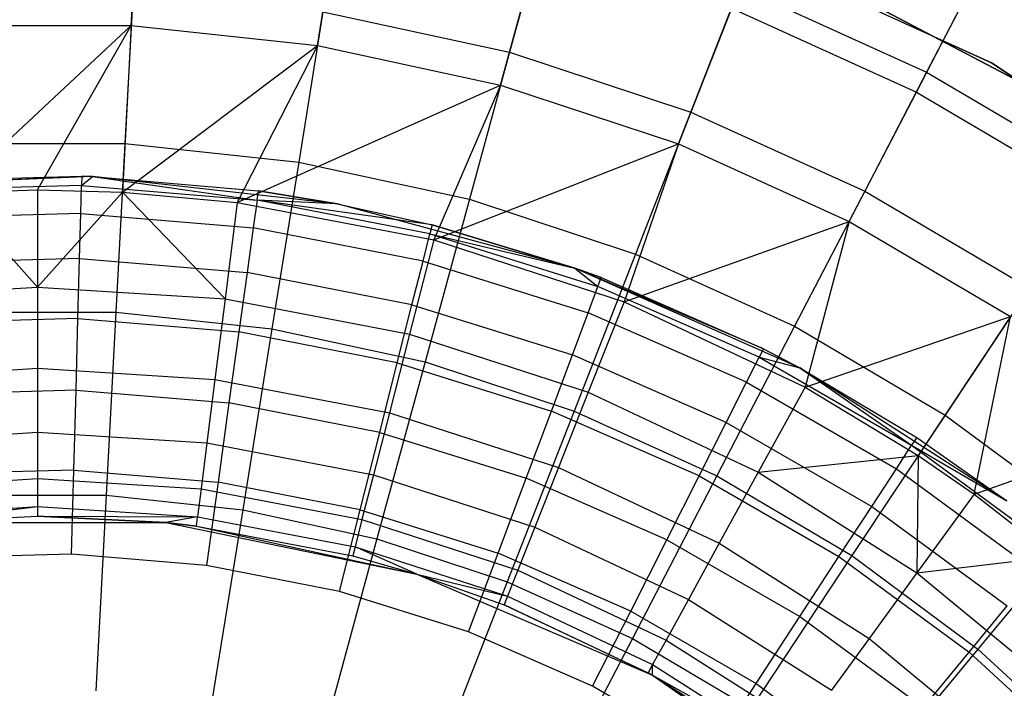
# Model space of a CAD drawing. Extents: x 0.1 to 16.1, y -7 to 7.
# Tile 54 of 68: x 8.056 to 9.358, y 1.447 to 2.331. Entities that reach past the tile are written whole.
import ezdxf

# ---------------------------------------------------------------- set-up
doc = ezdxf.new("R2010")
doc.units = 0
doc.header["$LTSCALE"] = 2.54
doc.layers.get('0').update_dxf_attribs({"color": 13, "linetype": 'CONTINUOUS'})

# ---------------------------------------------------------------- blocks, each defined once
blk = doc.blocks.new('DROPS_WOOD_E_PM_STL')
at = {"color": 0}
for p, q in [((8.2038, 2.3232, 7.3652), (8.2141, 2.5157, 7.0318)), ((8.2038, 2.3232, 7.3652), (8.2141, 2.5157, 7.0318)), ((8.4501, 2.2969, 7.3652), (8.4807, 2.4872, 7.0318)), ((8.4501, 2.2969, 7.3652), (8.4807, 2.4872, 7.0318)), ((8.7506, 2.459, 3.487), (8.7039, 2.2879, 3.2461)), ((8.7506, 2.459, 3.487), (8.7039, 2.2879, 3.2461)), ((9.3408, 2.2738, 213.1031), (8.979, 2.4396, 213.1031)), ((8.979, 2.4396, 220.7031), (9.3408, 2.2738, 220.7031)), ((8.979, 2.4396, 220.7031), (9.3408, 2.2738, 220.7031)), ((9.3408, 2.2738, 213.1031), (8.979, 2.4396, 213.1031)), ((8.6921, 2.2445, 7.3652), (8.7428, 2.4305, 7.0318)), ((8.6921, 2.2445, 7.3652), (8.7428, 2.4305, 7.0318)), ((9.3251, 2.3961, 3.7448), (9.2552, 2.2617, 3.487)), ((9.3251, 2.3961, 3.7448), (9.2552, 2.2617, 3.487)), ((9.0082, 2.3738, 3.487), (8.9436, 2.2086, 3.2461)), ((9.0082, 2.3738, 3.487), (8.9436, 2.2086, 3.2461)), ((9.0082, 2.3738, 3.487), (9.2552, 2.2617, 3.487)), ((9.0082, 2.3738, 3.487), (9.2552, 2.2617, 3.487)), ((9.4357, 2.2186, 213.3831), (9.1409, 2.3737, 213.3831)), ((9.1409, 2.3737, 213.3031), (9.4357, 2.2186, 213.3031)), ((9.4357, 2.2186, 213.3831), (9.1409, 2.3737, 213.3831)), ((9.1409, 2.3737, 213.3031), (9.4357, 2.2186, 213.3031)), ((9.4357, 2.2186, 220.7031), (9.1409, 2.3737, 220.7031)), ((9.2416, 2.2354, 7.0318), (9.317, 2.3806, 6.6831)), ((9.2416, 2.2354, 7.0318), (9.317, 2.3806, 6.6831)), ((8.2062, 2.3681, 3.2461), (8.1955, 2.1672, 3.0249)), ((8.2062, 2.3681, 3.2461), (8.1955, 2.1672, 3.0249)), ((8.9272, 2.1668, 7.3652), (8.9974, 2.3462, 7.0318)), ((8.9272, 2.1668, 7.3652), (8.9974, 2.3462, 7.0318)), ((8.9974, 2.3462, 7.0318), (9.2416, 2.2354, 7.0318)), ((8.9974, 2.3462, 7.0318), (9.2416, 2.2354, 7.0318)), ((8.4572, 2.3413, 3.2461), (8.4252, 2.1427, 3.0249)), ((8.4572, 2.3413, 3.2461), (8.4252, 2.1427, 3.0249)), ((8.4572, 2.3413, 3.2461), (8.7039, 2.2879, 3.2461)), ((8.4572, 2.3413, 3.2461), (8.7039, 2.2879, 3.2461)), ((7.9562, 2.3232, 7.3652), (8.2038, 2.3232, 7.3652)), ((7.9562, 2.3232, 7.3652), (8.2038, 2.3232, 7.3652)), ((7.9679, 2.103, 7.681), (8.2038, 2.3232, 7.3652)), ((7.9679, 2.103, 7.681), (8.2038, 2.3232, 7.3652)), ((8.08, 2.106, 7.681), (8.2038, 2.3232, 7.3652)), ((8.08, 2.106, 7.681), (8.2038, 2.3232, 7.3652)), ((8.2038, 2.3232, 7.3652), (8.1921, 2.103, 7.681)), ((8.2038, 2.3232, 7.3652), (8.1921, 2.103, 7.681)), ((8.2038, 2.3232, 7.3652), (8.4501, 2.2969, 7.3652)), ((8.2038, 2.3232, 7.3652), (8.4501, 2.2969, 7.3652)), ((8.1921, 2.103, 7.681), (8.4501, 2.2969, 7.3652)), ((8.1921, 2.103, 7.681), (8.4501, 2.2969, 7.3652)), ((8.4501, 2.2969, 7.3652), (8.344, 2.0894, 7.681)), ((8.4501, 2.2969, 7.3652), (8.344, 2.0894, 7.681)), ((8.4501, 2.2969, 7.3652), (8.6921, 2.2445, 7.3652)), ((8.4501, 2.2969, 7.3652), (8.6921, 2.2445, 7.3652)), ((8.7039, 2.2879, 3.2461), (8.651, 2.0938, 3.0249)), ((8.7039, 2.2879, 3.2461), (8.651, 2.0938, 3.0249)), ((8.7039, 2.2879, 3.2461), (8.9436, 2.2086, 3.2461)), ((8.7039, 2.2879, 3.2461), (8.9436, 2.2086, 3.2461)), ((9.6732, 2.0547, 213.1031), (9.3408, 2.2738, 213.1031)), ((9.3408, 2.2738, 220.7031), (9.6732, 2.0547, 220.7031)), ((9.3408, 2.2738, 220.7031), (9.6732, 2.0547, 220.7031)), ((9.3408, 2.2738, 220.7031), (9.3408, 2.2738, 213.1031)), ((9.6732, 2.0547, 213.1031), (9.3408, 2.2738, 213.1031)), ((9.3408, 2.2738, 220.7031), (9.3408, 2.2738, 213.1031)), ((9.2552, 2.2617, 3.487), (9.1735, 2.1043, 3.2461)), ((9.2552, 2.2617, 3.487), (9.1735, 2.1043, 3.2461)), ((9.2552, 2.2617, 3.487), (9.489, 2.1239, 3.487)), ((9.2552, 2.2617, 3.487), (9.489, 2.1239, 3.487)), ((8.344, 2.0894, 7.681), (8.6921, 2.2445, 7.3652)), ((8.344, 2.0894, 7.681), (8.6921, 2.2445, 7.3652)), ((8.6921, 2.2445, 7.3652), (8.6037, 2.0399, 7.681)), ((8.6921, 2.2445, 7.3652), (8.6037, 2.0399, 7.681)), ((8.6921, 2.2445, 7.3652), (8.9272, 2.1668, 7.3652)), ((8.6921, 2.2445, 7.3652), (8.9272, 2.1668, 7.3652)), ((9.1527, 2.0644, 7.3652), (9.2416, 2.2354, 7.0318)), ((9.1527, 2.0644, 7.3652), (9.2416, 2.2354, 7.0318)), ((9.2416, 2.2354, 7.0318), (9.4726, 2.0993, 7.0318)), ((9.2416, 2.2354, 7.0318), (9.4726, 2.0993, 7.0318)), ((8.9436, 2.2086, 3.2461), (8.8703, 2.0213, 3.0249)), ((8.9436, 2.2086, 3.2461), (8.8703, 2.0213, 3.0249)), ((8.9436, 2.2086, 3.2461), (9.1735, 2.1043, 3.2461)), ((8.9436, 2.2086, 3.2461), (9.1735, 2.1043, 3.2461)), ((7.9645, 2.1672, 3.0249), (8.1955, 2.1672, 3.0249)), ((7.9645, 2.1672, 3.0249), (8.1955, 2.1672, 3.0249)), ((8.1955, 2.1672, 3.0249), (8.1836, 1.9446, 2.8255)), ((8.1955, 2.1672, 3.0249), (8.1836, 1.9446, 2.8255)), ((8.1955, 2.1672, 3.0249), (8.4252, 2.1427, 3.0249)), ((8.1955, 2.1672, 3.0249), (8.4252, 2.1427, 3.0249)), ((8.6037, 2.0399, 7.681), (8.9272, 2.1668, 7.3652)), ((8.6037, 2.0399, 7.681), (8.9272, 2.1668, 7.3652)), ((8.9272, 2.1668, 7.3652), (8.8553, 1.9581, 7.681)), ((8.9272, 2.1668, 7.3652), (8.8553, 1.9581, 7.681)), ((8.9272, 2.1668, 7.3652), (9.1527, 2.0644, 7.3652)), ((8.9272, 2.1668, 7.3652), (9.1527, 2.0644, 7.3652)), ((8.4252, 2.1427, 3.0249), (8.3898, 1.9226, 2.8255)), ((8.4252, 2.1427, 3.0249), (8.3898, 1.9226, 2.8255)), ((8.4252, 2.1427, 3.0249), (8.651, 2.0938, 3.0249)), ((8.4252, 2.1427, 3.0249), (8.651, 2.0938, 3.0249)), ((7.8278, 2.11, 9.533), (8.1386, 2.1242, 15.533)), ((7.8278, 2.11, 9.533), (8.1386, 2.1242, 15.533)), ((8.1528, 2.1238, 9.533), (7.8278, 2.11, 9.533)), ((8.1528, 2.1238, 9.533), (7.8278, 2.11, 9.533)), ((7.9045, 2.1177, 15.533), (8.1386, 2.1242, 15.533)), ((7.9045, 2.1177, 15.533), (8.1386, 2.1242, 15.533)), ((8.1386, 2.1242, 15.533), (8.1382, 2.1117, 15.6443)), ((8.1386, 2.1242, 15.533), (8.1382, 2.1117, 15.6443)), ((8.1382, 2.1117, 15.6443), (8.1528, 2.1238, 15.533)), ((8.1382, 2.1117, 15.6443), (8.1528, 2.1238, 15.533)), ((8.1528, 2.1238, 9.533), (8.1386, 2.1242, 15.533)), ((8.1386, 2.1242, 15.533), (8.1528, 2.1238, 15.533)), ((8.1528, 2.1238, 9.533), (8.1386, 2.1242, 15.533)), ((8.1386, 2.1242, 15.533), (8.1528, 2.1238, 15.533)), ((8.4762, 2.0877, 9.533), (8.1528, 2.1238, 9.533)), ((8.1528, 2.1238, 9.533), (8.3719, 2.1049, 15.533)), ((8.1528, 2.1238, 9.533), (8.3719, 2.1049, 15.533)), ((8.1528, 2.1238, 9.533), (8.1528, 2.1238, 15.533)), ((8.1528, 2.1238, 15.533), (8.3719, 2.1049, 15.533)), ((8.1528, 2.1238, 9.533), (8.1528, 2.1238, 15.533)), ((8.4762, 2.0877, 9.533), (8.1528, 2.1238, 9.533)), ((8.1528, 2.1238, 15.533), (8.3719, 2.1049, 15.533)), ((8.1528, 2.1238, 15.533), (8.3702, 2.0924, 15.6443)), ((8.1528, 2.1238, 15.533), (8.3702, 2.0924, 15.6443)), ((8.1382, 2.1117, 15.6443), (7.9056, 2.1052, 15.6443)), ((8.1382, 2.1117, 15.6443), (7.9056, 2.1052, 15.6443)), ((8.1372, 2.0747, 15.7499), (8.1382, 2.1117, 15.6443)), ((8.1372, 2.0747, 15.7499), (8.1382, 2.1117, 15.6443)), ((8.1382, 2.1117, 15.6443), (8.3702, 2.0924, 15.6443)), ((8.1382, 2.1117, 15.6443), (8.3702, 2.0924, 15.6443)), ((7.9679, 2.103, 7.681), (8.08, 2.106, 7.681)), ((7.9679, 2.103, 7.681), (8.08, 2.106, 7.681)), ((7.9679, 2.103, 7.681), (8.08, 1.9776, 7.8696)), ((7.9679, 2.103, 7.681), (8.08, 1.9776, 7.8696)), ((8.08, 2.106, 7.681), (8.1921, 2.103, 7.681)), ((8.08, 2.106, 7.681), (8.1921, 2.103, 7.681)), ((8.08, 2.106, 7.681), (8.08, 1.9776, 7.8696)), ((8.08, 2.106, 7.681), (8.08, 1.9776, 7.8696)), ((8.08, 1.9776, 7.8696), (8.1921, 2.103, 7.681)), ((8.08, 1.9776, 7.8696), (8.1921, 2.103, 7.681)), ((8.1921, 2.103, 7.681), (8.344, 2.0894, 7.681)), ((8.1921, 2.103, 7.681), (8.344, 2.0894, 7.681)), ((8.1921, 2.103, 7.681), (8.3279, 1.962, 7.8696)), ((8.1921, 2.103, 7.681), (8.3279, 1.962, 7.8696)), ((8.3702, 2.0924, 15.6443), (8.3719, 2.1049, 15.533)), ((8.3702, 2.0924, 15.6443), (8.3719, 2.1049, 15.533)), ((8.4762, 2.0877, 9.533), (8.3719, 2.1049, 15.533)), ((8.3719, 2.1049, 15.533), (8.4762, 2.0877, 15.533)), ((8.4762, 2.0877, 9.533), (8.3719, 2.1049, 15.533)), ((8.3719, 2.1049, 15.533), (8.4762, 2.0877, 15.533)), ((9.1735, 2.1043, 3.2461), (9.0807, 1.9258, 3.0249)), ((9.1735, 2.1043, 3.2461), (9.0807, 1.9258, 3.0249)), ((9.1735, 2.1043, 3.2461), (9.391, 1.9762, 3.2461)), ((9.1735, 2.1043, 3.2461), (9.391, 1.9762, 3.2461)), ((8.344, 2.0894, 7.681), (8.3279, 1.962, 7.8696)), ((8.344, 2.0894, 7.681), (8.3279, 1.962, 7.8696)), ((8.344, 2.0894, 7.681), (8.6037, 2.0399, 7.681)), ((8.344, 2.0894, 7.681), (8.6037, 2.0399, 7.681)), ((8.3702, 2.0924, 15.6443), (8.3651, 2.0558, 15.7499)), ((8.3702, 2.0924, 15.6443), (8.3651, 2.0558, 15.7499)), ((8.5986, 2.0478, 15.6443), (8.3702, 2.0924, 15.6443)), ((8.6017, 2.06, 15.533), (8.3702, 2.0924, 15.6443)), ((8.5986, 2.0478, 15.6443), (8.3702, 2.0924, 15.6443)), ((8.6017, 2.06, 15.533), (8.3702, 2.0924, 15.6443)), ((8.4762, 2.0877, 15.533), (8.3702, 2.0924, 15.6443)), ((8.4762, 2.0877, 15.533), (8.3702, 2.0924, 15.6443)), ((8.7902, 2.0028, 9.533), (8.4762, 2.0877, 9.533)), ((8.4762, 2.0877, 9.533), (8.6017, 2.06, 15.533)), ((8.4762, 2.0877, 9.533), (8.6017, 2.06, 15.533)), ((8.4762, 2.0877, 9.533), (8.4762, 2.0877, 15.533)), ((8.4762, 2.0877, 15.533), (8.6017, 2.06, 15.533)), ((8.4762, 2.0877, 9.533), (8.4762, 2.0877, 15.533)), ((8.7902, 2.0028, 9.533), (8.4762, 2.0877, 9.533)), ((8.4762, 2.0877, 15.533), (8.6017, 2.06, 15.533)), ((8.651, 2.0938, 3.0249), (8.5924, 1.8788, 2.8255)), ((8.651, 2.0938, 3.0249), (8.5924, 1.8788, 2.8255)), ((8.651, 2.0938, 3.0249), (8.8703, 2.0213, 3.0249)), ((8.651, 2.0938, 3.0249), (8.8703, 2.0213, 3.0249)), ((8.1372, 2.0747, 15.7499), (7.9086, 2.0684, 15.7499)), ((8.1372, 2.0747, 15.7499), (7.9086, 2.0684, 15.7499)), ((8.1356, 2.0152, 15.8447), (8.1372, 2.0747, 15.7499)), ((8.1356, 2.0152, 15.8447), (8.1372, 2.0747, 15.7499)), ((8.1372, 2.0747, 15.7499), (8.3651, 2.0558, 15.7499)), ((8.1372, 2.0747, 15.7499), (8.3651, 2.0558, 15.7499)), ((8.6017, 2.06, 15.533), (8.5986, 2.0478, 15.6443)), ((8.6017, 2.06, 15.533), (8.5986, 2.0478, 15.6443)), ((8.7902, 2.0028, 9.533), (8.6017, 2.06, 15.533)), ((8.6017, 2.06, 15.533), (8.7902, 2.0028, 15.533)), ((8.7902, 2.0028, 9.533), (8.6017, 2.06, 15.533)), ((8.6017, 2.06, 15.533), (8.7902, 2.0028, 15.533)), ((8.8553, 1.9581, 7.681), (9.1527, 2.0644, 7.3652)), ((8.8553, 1.9581, 7.681), (9.1527, 2.0644, 7.3652)), ((9.1527, 2.0644, 7.3652), (9.0946, 1.8455, 7.681)), ((9.1527, 2.0644, 7.3652), (9.0946, 1.8455, 7.681)), ((9.1527, 2.0644, 7.3652), (9.3661, 1.9387, 7.3652)), ((9.1527, 2.0644, 7.3652), (9.3661, 1.9387, 7.3652)), ((8.3651, 2.0558, 15.7499), (8.3569, 1.9968, 15.8447)), ((8.3651, 2.0558, 15.7499), (8.3569, 1.9968, 15.8447)), ((8.5895, 2.012, 15.7499), (8.3651, 2.0558, 15.7499)), ((8.5895, 2.012, 15.7499), (8.3651, 2.0558, 15.7499)), ((8.5895, 2.012, 15.7499), (8.5986, 2.0478, 15.6443)), ((8.5895, 2.012, 15.7499), (8.5986, 2.0478, 15.6443)), ((8.5986, 2.0478, 15.6443), (8.7902, 2.0028, 15.533)), ((8.5986, 2.0478, 15.6443), (8.7902, 2.0028, 15.533)), ((8.5986, 2.0478, 15.6443), (8.8207, 1.9783, 15.6443)), ((8.5986, 2.0478, 15.6443), (8.8207, 1.9783, 15.6443)), ((8.6037, 2.0399, 7.681), (8.5718, 1.9155, 7.8696)), ((8.6037, 2.0399, 7.681), (8.5718, 1.9155, 7.8696)), ((8.6037, 2.0399, 7.681), (8.8553, 1.9581, 7.681)), ((8.6037, 2.0399, 7.681), (8.8553, 1.9581, 7.681)), ((8.8703, 2.0213, 3.0249), (8.7892, 1.8136, 2.8255)), ((8.8703, 2.0213, 3.0249), (8.7892, 1.8136, 2.8255)), ((8.8703, 2.0213, 3.0249), (9.0807, 1.9258, 3.0249)), ((8.8703, 2.0213, 3.0249), (9.0807, 1.9258, 3.0249)), ((8.1356, 2.0152, 15.8447), (7.9135, 2.009, 15.8447)), ((8.1356, 2.0152, 15.8447), (7.9135, 2.009, 15.8447)), ((8.1334, 1.936, 15.9239), (8.1356, 2.0152, 15.8447)), ((8.1334, 1.936, 15.9239), (8.1356, 2.0152, 15.8447)), ((8.1356, 2.0152, 15.8447), (8.3569, 1.9968, 15.8447)), ((8.1356, 2.0152, 15.8447), (8.3569, 1.9968, 15.8447)), ((8.5749, 1.9542, 15.8447), (8.5895, 2.012, 15.7499)), ((8.5749, 1.9542, 15.8447), (8.5895, 2.012, 15.7499)), ((8.5895, 2.012, 15.7499), (8.8078, 1.9437, 15.7499)), ((8.5895, 2.012, 15.7499), (8.8078, 1.9437, 15.7499)), ((8.3569, 1.9968, 15.8447), (8.346, 1.9184, 15.9239)), ((8.3569, 1.9968, 15.8447), (8.346, 1.9184, 15.9239)), ((8.5749, 1.9542, 15.8447), (8.3569, 1.9968, 15.8447)), ((8.5749, 1.9542, 15.8447), (8.3569, 1.9968, 15.8447)), ((8.7902, 2.0028, 15.533), (8.8251, 1.9901, 15.533)), ((8.8251, 1.9901, 15.533), (8.7902, 2.0028, 9.533)), ((8.7902, 2.0028, 9.533), (8.7902, 2.0028, 15.533)), ((8.8251, 1.9901, 15.533), (8.7902, 2.0028, 9.533)), ((9.0395, 1.896, 15.533), (8.7902, 2.0028, 9.533)), ((9.0395, 1.896, 15.533), (8.7902, 2.0028, 9.533)), ((9.0876, 1.8709, 9.533), (8.7902, 2.0028, 9.533)), ((8.7902, 2.0028, 9.533), (8.7902, 2.0028, 15.533)), ((9.0876, 1.8709, 9.533), (8.7902, 2.0028, 9.533)), ((8.7902, 2.0028, 15.533), (8.8251, 1.9901, 15.533)), ((8.7902, 2.0028, 15.533), (8.8207, 1.9783, 15.6443)), ((8.7902, 2.0028, 15.533), (8.8207, 1.9783, 15.6443)), ((8.8078, 1.9437, 15.7499), (8.8207, 1.9783, 15.6443)), ((8.8078, 1.9437, 15.7499), (8.8207, 1.9783, 15.6443)), ((8.8207, 1.9783, 15.6443), (8.8251, 1.9901, 15.533)), ((8.8207, 1.9783, 15.6443), (8.8251, 1.9901, 15.533)), ((9.0339, 1.8849, 15.6443), (8.8207, 1.9783, 15.6443)), ((9.0339, 1.8849, 15.6443), (8.8207, 1.9783, 15.6443)), ((8.8251, 1.9901, 15.533), (9.0395, 1.896, 15.533)), ((8.8251, 1.9901, 15.533), (9.0395, 1.896, 15.533)), ((7.8321, 1.962, 7.8696), (8.08, 1.9776, 7.8696)), ((7.8321, 1.962, 7.8696), (8.08, 1.9776, 7.8696)), ((8.08, 1.9776, 7.8696), (8.3279, 1.962, 7.8696)), ((8.08, 1.9776, 7.8696), (8.08, 1.8704, 8.071)), ((8.08, 1.9776, 7.8696), (8.3279, 1.962, 7.8696)), ((8.08, 1.9776, 7.8696), (8.08, 1.8704, 8.071)), ((9.391, 1.9762, 3.2461), (9.2797, 1.8085, 3.0249)), ((9.391, 1.9762, 3.2461), (9.2797, 1.8085, 3.0249)), ((8.3279, 1.962, 7.8696), (8.3144, 1.8556, 8.071)), ((8.3279, 1.962, 7.8696), (8.3144, 1.8556, 8.071)), ((8.3279, 1.962, 7.8696), (8.5718, 1.9155, 7.8696)), ((8.3279, 1.962, 7.8696), (8.5718, 1.9155, 7.8696)), ((8.5555, 1.8775, 15.9239), (8.5749, 1.9542, 15.8447)), ((8.5555, 1.8775, 15.9239), (8.5749, 1.9542, 15.8447)), ((8.5749, 1.9542, 15.8447), (8.7869, 1.8879, 15.8447)), ((8.5749, 1.9542, 15.8447), (8.7869, 1.8879, 15.8447)), ((8.8553, 1.9581, 7.681), (8.808, 1.8387, 7.8696)), ((8.8553, 1.9581, 7.681), (8.808, 1.8387, 7.8696)), ((8.8553, 1.9581, 7.681), (9.0946, 1.8455, 7.681)), ((8.8553, 1.9581, 7.681), (9.0946, 1.8455, 7.681)), ((7.9764, 1.9446, 2.8255), (8.1836, 1.9446, 2.8255)), ((7.9764, 1.9446, 2.8255), (8.1836, 1.9446, 2.8255)), ((8.1836, 1.9446, 2.8255), (8.1707, 1.7026, 2.6502)), ((8.1836, 1.9446, 2.8255), (8.1707, 1.7026, 2.6502)), ((8.1836, 1.9446, 2.8255), (8.3898, 1.9226, 2.8255)), ((8.1836, 1.9446, 2.8255), (8.3898, 1.9226, 2.8255)), ((8.7869, 1.8879, 15.8447), (8.8078, 1.9437, 15.7499)), ((8.7869, 1.8879, 15.8447), (8.8078, 1.9437, 15.7499)), ((9.0172, 1.8519, 15.7499), (8.8078, 1.9437, 15.7499)), ((9.0172, 1.8519, 15.7499), (8.8078, 1.9437, 15.7499)), ((8.1334, 1.936, 15.9239), (7.9201, 1.9301, 15.9239)), ((8.1334, 1.936, 15.9239), (7.9201, 1.9301, 15.9239)), ((8.1308, 1.8412, 15.9835), (8.1334, 1.936, 15.9239)), ((8.1308, 1.8412, 15.9835), (8.1334, 1.936, 15.9239)), ((8.1334, 1.936, 15.9239), (8.346, 1.9184, 15.9239)), ((8.1334, 1.936, 15.9239), (8.346, 1.9184, 15.9239)), ((9.0946, 1.8455, 7.681), (9.3661, 1.9387, 7.3652)), ((9.0946, 1.8455, 7.681), (9.3661, 1.9387, 7.3652)), ((9.3661, 1.9387, 7.3652), (9.2442, 1.755, 7.681)), ((9.3661, 1.9387, 7.3652), (9.2442, 1.755, 7.681)), ((9.3179, 1.7038, 7.681), (9.3661, 1.9387, 7.3652)), ((9.3179, 1.7038, 7.681), (9.3661, 1.9387, 7.3652)), ((8.346, 1.9184, 15.9239), (8.333, 1.8245, 15.9835)), ((8.346, 1.9184, 15.9239), (8.333, 1.8245, 15.9835)), ((8.5555, 1.8775, 15.9239), (8.346, 1.9184, 15.9239)), ((8.5555, 1.8775, 15.9239), (8.346, 1.9184, 15.9239)), ((8.3898, 1.9226, 2.8255), (8.3512, 1.6833, 2.6502)), ((8.3898, 1.9226, 2.8255), (8.3512, 1.6833, 2.6502)), ((8.3898, 1.9226, 2.8255), (8.5924, 1.8788, 2.8255)), ((8.3898, 1.9226, 2.8255), (8.5924, 1.8788, 2.8255)), ((8.5718, 1.9155, 7.8696), (8.5451, 1.8116, 8.071)), ((8.5718, 1.9155, 7.8696), (8.5451, 1.8116, 8.071)), ((8.5718, 1.9155, 7.8696), (8.808, 1.8387, 7.8696)), ((8.5718, 1.9155, 7.8696), (8.808, 1.8387, 7.8696)), ((9.0807, 1.9258, 3.0249), (8.9779, 1.728, 2.8255)), ((9.0807, 1.9258, 3.0249), (8.9779, 1.728, 2.8255)), ((9.0807, 1.9258, 3.0249), (9.2797, 1.8085, 3.0249)), ((9.0807, 1.9258, 3.0249), (9.2797, 1.8085, 3.0249)), ((8.7591, 1.8138, 15.9239), (8.7869, 1.8879, 15.8447)), ((8.7591, 1.8138, 15.9239), (8.7869, 1.8879, 15.8447)), ((8.9903, 1.7987, 15.8447), (8.7869, 1.8879, 15.8447)), ((8.9903, 1.7987, 15.8447), (8.7869, 1.8879, 15.8447)), ((9.0395, 1.896, 15.533), (9.0339, 1.8849, 15.6443)), ((9.0395, 1.896, 15.533), (9.0339, 1.8849, 15.6443)), ((9.0395, 1.896, 15.533), (9.0876, 1.8709, 9.533)), ((9.0395, 1.896, 15.533), (9.0876, 1.8709, 9.533)), ((9.0395, 1.896, 15.533), (9.0876, 1.8709, 15.533)), ((9.0395, 1.896, 15.533), (9.0876, 1.8709, 15.533)), ((8.5924, 1.8788, 2.8255), (8.5286, 1.645, 2.6502)), ((8.5924, 1.8788, 2.8255), (8.5286, 1.645, 2.6502)), ((8.5322, 1.7856, 15.9835), (8.5555, 1.8775, 15.9239)), ((8.5322, 1.7856, 15.9835), (8.5555, 1.8775, 15.9239)), ((8.5555, 1.8775, 15.9239), (8.7591, 1.8138, 15.9239)), ((8.5555, 1.8775, 15.9239), (8.7591, 1.8138, 15.9239)), ((8.5924, 1.8788, 2.8255), (8.7892, 1.8136, 2.8255)), ((8.5924, 1.8788, 2.8255), (8.7892, 1.8136, 2.8255)), ((9.0172, 1.8519, 15.7499), (9.0339, 1.8849, 15.6443)), ((9.0172, 1.8519, 15.7499), (9.0339, 1.8849, 15.6443)), ((9.0339, 1.8849, 15.6443), (9.0876, 1.8709, 15.533)), ((9.0339, 1.8849, 15.6443), (9.0876, 1.8709, 15.533)), ((9.0339, 1.8849, 15.6443), (9.2354, 1.7685, 15.6443)), ((9.0339, 1.8849, 15.6443), (9.2354, 1.7685, 15.6443)), ((7.8456, 1.8556, 8.071), (8.08, 1.8704, 8.071)), ((7.8456, 1.8556, 8.071), (8.08, 1.8704, 8.071)), ((8.08, 1.8704, 8.071), (8.3144, 1.8556, 8.071)), ((8.08, 1.8704, 8.071), (8.08, 1.7857, 8.2829)), ((8.08, 1.8704, 8.071), (8.3144, 1.8556, 8.071)), ((8.08, 1.8704, 8.071), (8.08, 1.7857, 8.2829)), ((9.0876, 1.8709, 9.533), (9.2423, 1.779, 15.533)), ((9.3614, 1.6952, 9.533), (9.0876, 1.8709, 9.533)), ((9.0876, 1.8709, 15.533), (9.0876, 1.8709, 9.533)), ((9.0876, 1.8709, 15.533), (9.0876, 1.8709, 9.533)), ((9.0876, 1.8709, 15.533), (9.2423, 1.779, 15.533)), ((9.0876, 1.8709, 9.533), (9.2423, 1.779, 15.533)), ((9.3614, 1.6952, 9.533), (9.0876, 1.8709, 9.533)), ((9.0876, 1.8709, 15.533), (9.2423, 1.779, 15.533)), ((9.0876, 1.8709, 15.533), (9.2354, 1.7685, 15.6443)), ((9.0876, 1.8709, 15.533), (9.2354, 1.7685, 15.6443)), ((8.3144, 1.8556, 8.071), (8.3038, 1.7716, 8.2829)), ((8.3144, 1.8556, 8.071), (8.3038, 1.7716, 8.2829)), ((8.3144, 1.8556, 8.071), (8.5451, 1.8116, 8.071)), ((8.3144, 1.8556, 8.071), (8.5451, 1.8116, 8.071)), ((8.9903, 1.7987, 15.8447), (9.0172, 1.8519, 15.7499)), ((8.9903, 1.7987, 15.8447), (9.0172, 1.8519, 15.7499)), ((9.0172, 1.8519, 15.7499), (9.2152, 1.7375, 15.7499)), ((9.0172, 1.8519, 15.7499), (9.2152, 1.7375, 15.7499)), ((8.1308, 1.8412, 15.9835), (7.9279, 1.8357, 15.9835)), ((8.1308, 1.8412, 15.9835), (7.9279, 1.8357, 15.9835)), ((8.1278, 1.7356, 16.0205), (8.1308, 1.8412, 15.9835)), ((8.1278, 1.7356, 16.0205), (8.1308, 1.8412, 15.9835)), ((8.1308, 1.8412, 15.9835), (8.333, 1.8245, 15.9835)), ((8.1308, 1.8412, 15.9835), (8.333, 1.8245, 15.9835)), ((8.808, 1.8387, 7.8696), (8.7685, 1.739, 8.071)), ((8.808, 1.8387, 7.8696), (8.7685, 1.739, 8.071)), ((8.808, 1.8387, 7.8696), (9.0327, 1.733, 7.8696)), ((8.808, 1.8387, 7.8696), (9.0327, 1.733, 7.8696)), ((9.0946, 1.8455, 7.681), (9.0327, 1.733, 7.8696)), ((9.0946, 1.8455, 7.681), (9.0327, 1.733, 7.8696)), ((9.0946, 1.8455, 7.681), (9.2442, 1.755, 7.681)), ((9.0946, 1.8455, 7.681), (9.2442, 1.755, 7.681)), ((8.333, 1.8245, 15.9835), (8.3185, 1.7198, 16.0205)), ((8.333, 1.8245, 15.9835), (8.3185, 1.7198, 16.0205)), ((8.5322, 1.7856, 15.9835), (8.333, 1.8245, 15.9835)), ((8.5322, 1.7856, 15.9835), (8.333, 1.8245, 15.9835)), ((8.5451, 1.8116, 8.071), (8.5241, 1.7296, 8.2829)), ((8.5451, 1.8116, 8.071), (8.5241, 1.7296, 8.2829)), ((8.5451, 1.8116, 8.071), (8.7685, 1.739, 8.071)), ((8.5451, 1.8116, 8.071), (8.7685, 1.739, 8.071)), ((8.7892, 1.8136, 2.8255), (8.7009, 1.588, 2.6502)), ((8.7892, 1.8136, 2.8255), (8.7009, 1.588, 2.6502)), ((8.7259, 1.725, 15.9835), (8.7591, 1.8138, 15.9239)), ((8.7259, 1.725, 15.9835), (8.7591, 1.8138, 15.9239)), ((8.9545, 1.7281, 15.9239), (8.7591, 1.8138, 15.9239)), ((8.9545, 1.7281, 15.9239), (8.7591, 1.8138, 15.9239)), ((8.7892, 1.8136, 2.8255), (8.9779, 1.728, 2.8255)), ((8.7892, 1.8136, 2.8255), (8.9779, 1.728, 2.8255)), ((8.9545, 1.7281, 15.9239), (8.9903, 1.7987, 15.8447)), ((8.9545, 1.7281, 15.9239), (8.9903, 1.7987, 15.8447)), ((8.9903, 1.7987, 15.8447), (9.1826, 1.6877, 15.8447)), ((8.9903, 1.7987, 15.8447), (9.1826, 1.6877, 15.8447)), ((9.2797, 1.8085, 3.0249), (9.1565, 1.6228, 2.8255)), ((9.2797, 1.8085, 3.0249), (9.1565, 1.6228, 2.8255)), ((9.2797, 1.8085, 3.0249), (9.4652, 1.6708, 3.0249)), ((9.2797, 1.8085, 3.0249), (9.4652, 1.6708, 3.0249)), ((7.8562, 1.7716, 8.2829), (8.08, 1.7857, 8.2829)), ((7.8562, 1.7716, 8.2829), (8.08, 1.7857, 8.2829)), ((8.08, 1.7857, 8.2829), (8.3038, 1.7716, 8.2829)), ((8.08, 1.7857, 8.2829), (8.08, 1.7244, 8.5026)), ((8.08, 1.7857, 8.2829), (8.3038, 1.7716, 8.2829)), ((8.08, 1.7857, 8.2829), (8.08, 1.7244, 8.5026)), ((8.5062, 1.6831, 16.0205), (8.5322, 1.7856, 15.9835)), ((8.5062, 1.6831, 16.0205), (8.5322, 1.7856, 15.9835)), ((8.5322, 1.7856, 15.9835), (8.7259, 1.725, 15.9835)), ((8.5322, 1.7856, 15.9835), (8.7259, 1.725, 15.9835)), ((9.3179, 1.7038, 7.681), (9.5649, 1.791, 7.3652)), ((9.3179, 1.7038, 7.681), (9.5649, 1.791, 7.3652)), ((8.3038, 1.7716, 8.2829), (8.2961, 1.7108, 8.5026)), ((8.3038, 1.7716, 8.2829), (8.2961, 1.7108, 8.5026)), ((8.3038, 1.7716, 8.2829), (8.5241, 1.7296, 8.2829)), ((8.3038, 1.7716, 8.2829), (8.5241, 1.7296, 8.2829)), ((9.2423, 1.779, 15.533), (9.2354, 1.7685, 15.6443)), ((9.2423, 1.779, 15.533), (9.2354, 1.7685, 15.6443)), ((9.2423, 1.779, 15.533), (9.3614, 1.6952, 9.533)), ((9.2423, 1.779, 15.533), (9.3614, 1.6952, 9.533)), ((9.2423, 1.779, 15.533), (9.3614, 1.6952, 15.533)), ((9.2423, 1.779, 15.533), (9.3614, 1.6952, 15.533)), ((9.2152, 1.7375, 15.7499), (9.2354, 1.7685, 15.6443)), ((9.2152, 1.7375, 15.7499), (9.2354, 1.7685, 15.6443)), ((9.2354, 1.7685, 15.6443), (9.3614, 1.6952, 15.533)), ((9.2354, 1.7685, 15.6443), (9.3614, 1.6952, 15.533)), ((9.2354, 1.7685, 15.6443), (9.423, 1.6306, 15.6443)), ((9.2354, 1.7685, 15.6443), (9.423, 1.6306, 15.6443)), ((9.0327, 1.733, 7.8696), (9.2442, 1.755, 7.681)), ((9.0327, 1.733, 7.8696), (9.2442, 1.755, 7.681)), ((9.2442, 1.755, 7.681), (9.2424, 1.5999, 7.8696)), ((9.2442, 1.755, 7.681), (9.2424, 1.5999, 7.8696)), ((9.2442, 1.755, 7.681), (9.3179, 1.7038, 7.681)), ((9.2442, 1.755, 7.681), (9.3179, 1.7038, 7.681)), ((8.1278, 1.7356, 16.0205), (7.9366, 1.7303, 16.0205)), ((8.1278, 1.7356, 16.0205), (7.9366, 1.7303, 16.0205)), ((8.1248, 1.6244, 16.033), (8.1278, 1.7356, 16.0205)), ((8.1248, 1.6244, 16.033), (8.1278, 1.7356, 16.0205)), ((8.1278, 1.7356, 16.0205), (8.3185, 1.7198, 16.0205)), ((8.1278, 1.7356, 16.0205), (8.3185, 1.7198, 16.0205)), ((8.7685, 1.739, 8.071), (8.7373, 1.6603, 8.2829)), ((8.7685, 1.739, 8.071), (8.7373, 1.6603, 8.2829)), ((8.7685, 1.739, 8.071), (8.9811, 1.639, 8.071)), ((8.7685, 1.739, 8.071), (8.9811, 1.639, 8.071)), ((9.0327, 1.733, 7.8696), (8.9811, 1.639, 8.071)), ((9.0327, 1.733, 7.8696), (8.9811, 1.639, 8.071)), ((9.0327, 1.733, 7.8696), (9.2424, 1.5999, 7.8696)), ((9.0327, 1.733, 7.8696), (9.2424, 1.5999, 7.8696)), ((9.1826, 1.6877, 15.8447), (9.2152, 1.7375, 15.7499)), ((9.1826, 1.6877, 15.8447), (9.2152, 1.7375, 15.7499)), ((9.2152, 1.7375, 15.7499), (9.3994, 1.6021, 15.7499)), ((9.2152, 1.7375, 15.7499), (9.3994, 1.6021, 15.7499)), ((7.8639, 1.7108, 8.5026), (8.08, 1.7244, 8.5026)), ((7.8639, 1.7108, 8.5026), (8.08, 1.7244, 8.5026)), ((8.08, 1.7244, 8.5026), (8.2961, 1.7108, 8.5026)), ((8.08, 1.7244, 8.5026), (8.08, 1.6874, 8.7278)), ((8.08, 1.7244, 8.5026), (8.2961, 1.7108, 8.5026)), ((8.08, 1.7244, 8.5026), (8.08, 1.6874, 8.7278)), ((8.3185, 1.7198, 16.0205), (8.3032, 1.6096, 16.033)), ((8.3185, 1.7198, 16.0205), (8.3032, 1.6096, 16.033)), ((8.5062, 1.6831, 16.0205), (8.3185, 1.7198, 16.0205)), ((8.5062, 1.6831, 16.0205), (8.3185, 1.7198, 16.0205)), ((8.5241, 1.7296, 8.2829), (8.5088, 1.6703, 8.5026)), ((8.5241, 1.7296, 8.2829), (8.5088, 1.6703, 8.5026)), ((8.5241, 1.7296, 8.2829), (8.7373, 1.6603, 8.2829)), ((8.5241, 1.7296, 8.2829), (8.7373, 1.6603, 8.2829)), ((8.6888, 1.626, 16.0205), (8.7259, 1.725, 15.9835)), ((8.6888, 1.626, 16.0205), (8.7259, 1.725, 15.9835)), ((8.9117, 1.6435, 15.9835), (8.7259, 1.725, 15.9835)), ((8.9117, 1.6435, 15.9835), (8.7259, 1.725, 15.9835)), ((8.9779, 1.728, 2.8255), (8.8662, 1.513, 2.6502)), ((8.9779, 1.728, 2.8255), (8.8662, 1.513, 2.6502)), ((8.9117, 1.6435, 15.9835), (8.9545, 1.7281, 15.9239)), ((8.9117, 1.6435, 15.9835), (8.9545, 1.7281, 15.9239)), ((8.9545, 1.7281, 15.9239), (9.1393, 1.6214, 15.9239)), ((8.9545, 1.7281, 15.9239), (9.1393, 1.6214, 15.9239)), ((8.9779, 1.728, 2.8255), (9.1565, 1.6228, 2.8255)), ((8.9779, 1.728, 2.8255), (9.1565, 1.6228, 2.8255)), ((8.2961, 1.7108, 8.5026), (8.2915, 1.6741, 8.7278)), ((8.2961, 1.7108, 8.5026), (8.2915, 1.6741, 8.7278)), ((8.2961, 1.7108, 8.5026), (8.5088, 1.6703, 8.5026)), ((8.2961, 1.7108, 8.5026), (8.5088, 1.6703, 8.5026)), ((7.9893, 1.7026, 2.6502), (8.1707, 1.7026, 2.6502)), ((7.9893, 1.7026, 2.6502), (8.1707, 1.7026, 2.6502)), ((8.1707, 1.7026, 2.6502), (8.157, 1.4439, 2.5009)), ((8.1707, 1.7026, 2.6502), (8.157, 1.4439, 2.5009)), ((8.1707, 1.7026, 2.6502), (8.3512, 1.6833, 2.6502)), ((8.1707, 1.7026, 2.6502), (8.3512, 1.6833, 2.6502)), ((9.3179, 1.7038, 7.681), (9.2424, 1.5999, 7.8696)), ((9.3179, 1.7038, 7.681), (9.2424, 1.5999, 7.8696)), ((9.3179, 1.7038, 7.681), (9.4242, 1.6213, 7.681)), ((9.3179, 1.7038, 7.681), (9.4242, 1.6213, 7.681)), ((7.8685, 1.6741, 8.7278), (8.08, 1.6874, 8.7278)), ((7.8685, 1.6741, 8.7278), (8.08, 1.6874, 8.7278)), ((7.9105, 1.6664, 8.9556), (8.08, 1.6874, 8.7278)), ((7.9105, 1.6664, 8.9556), (8.08, 1.6874, 8.7278)), ((8.08, 1.6874, 8.7278), (8.2915, 1.6741, 8.7278)), ((8.08, 1.6874, 8.7278), (8.2915, 1.6741, 8.7278)), ((8.08, 1.6874, 8.7278), (8.08, 1.675, 8.9556)), ((8.08, 1.6874, 8.7278), (8.08, 1.675, 8.9556)), ((8.3512, 1.6833, 2.6502), (8.31, 1.4276, 2.5009)), ((8.3512, 1.6833, 2.6502), (8.31, 1.4276, 2.5009)), ((8.3512, 1.6833, 2.6502), (8.5286, 1.645, 2.6502)), ((8.3512, 1.6833, 2.6502), (8.5286, 1.645, 2.6502)), ((8.4789, 1.5753, 16.033), (8.5062, 1.6831, 16.0205)), ((8.4789, 1.5753, 16.033), (8.5062, 1.6831, 16.0205)), ((8.5062, 1.6831, 16.0205), (8.6888, 1.626, 16.0205)), ((8.5062, 1.6831, 16.0205), (8.6888, 1.626, 16.0205)), ((9.1393, 1.6214, 15.9239), (9.1826, 1.6877, 15.8447)), ((9.1393, 1.6214, 15.9239), (9.1826, 1.6877, 15.8447)), ((9.1826, 1.6877, 15.8447), (9.3616, 1.5561, 15.8447)), ((9.1826, 1.6877, 15.8447), (9.3616, 1.5561, 15.8447)), ((7.9105, 1.6664, 8.9556), (8.08, 1.675, 8.9556)), ((7.9105, 1.6664, 10.1681), (8.08, 1.675, 8.9556)), ((7.9105, 1.6664, 8.9556), (8.08, 1.675, 8.9556)), ((7.9105, 1.6664, 10.1681), (8.08, 1.675, 8.9556)), ((7.9105, 1.6664, 10.1681), (8.2495, 1.6664, 10.1681)), ((7.9105, 1.6664, 10.1681), (8.2495, 1.6664, 10.1681)), ((8.08, 1.675, 8.9556), (8.2915, 1.6741, 8.7278)), ((8.08, 1.675, 8.9556), (8.2915, 1.6741, 8.7278)), ((8.08, 1.675, 8.9556), (8.2495, 1.6664, 8.9556)), ((8.2495, 1.6664, 10.1681), (8.08, 1.675, 8.9556)), ((8.2495, 1.6664, 10.1681), (8.08, 1.675, 8.9556)), ((8.08, 1.675, 8.9556), (8.2495, 1.6664, 8.9556)), ((8.2915, 1.6741, 8.7278), (8.2495, 1.6664, 8.9556)), ((8.2915, 1.6741, 8.7278), (8.2495, 1.6664, 8.9556)), ((8.2495, 1.6664, 8.9556), (8.2899, 1.6618, 8.9556)), ((8.2899, 1.6618, 8.9556), (8.2495, 1.6664, 10.1681)), ((8.2495, 1.6664, 10.1681), (8.5814, 1.5982, 10.1681)), ((8.2495, 1.6664, 10.1681), (8.2495, 1.6664, 8.9556)), ((8.2495, 1.6664, 10.1681), (8.2495, 1.6664, 8.9556)), ((8.2899, 1.6618, 8.9556), (8.2495, 1.6664, 10.1681)), ((8.2495, 1.6664, 8.9556), (8.2899, 1.6618, 8.9556)), ((8.2495, 1.6664, 10.1681), (8.5814, 1.5982, 10.1681)), ((8.2899, 1.6618, 8.9556), (8.2915, 1.6741, 8.7278)), ((8.2899, 1.6618, 8.9556), (8.2915, 1.6741, 8.7278)), ((8.2915, 1.6741, 8.7278), (8.4996, 1.6344, 8.7278)), ((8.2915, 1.6741, 8.7278), (8.4996, 1.6344, 8.7278)), ((8.5088, 1.6703, 8.5026), (8.4996, 1.6344, 8.7278)), ((8.5088, 1.6703, 8.5026), (8.4996, 1.6344, 8.7278)), ((8.5088, 1.6703, 8.5026), (8.7148, 1.6033, 8.5026)), ((8.5088, 1.6703, 8.5026), (8.7148, 1.6033, 8.5026)), ((9.4652, 1.6708, 3.0249), (9.3229, 1.4991, 2.8255)), ((9.4652, 1.6708, 3.0249), (9.3229, 1.4991, 2.8255)), ((8.2899, 1.6618, 8.9556), (8.4966, 1.6224, 8.9556)), ((8.2899, 1.6618, 8.9556), (8.4966, 1.6224, 8.9556)), ((8.2899, 1.6618, 8.9556), (8.5814, 1.5982, 10.1681)), ((8.2899, 1.6618, 8.9556), (8.5814, 1.5982, 10.1681)), ((8.7373, 1.6603, 8.2829), (8.7148, 1.6033, 8.5026)), ((8.7373, 1.6603, 8.2829), (8.7148, 1.6033, 8.5026)), ((8.7373, 1.6603, 8.2829), (8.9403, 1.5648, 8.2829)), ((8.7373, 1.6603, 8.2829), (8.9403, 1.5648, 8.2829)), ((8.5286, 1.645, 2.6502), (8.4604, 1.395, 2.5009)), ((8.5286, 1.645, 2.6502), (8.4604, 1.395, 2.5009)), ((8.5286, 1.645, 2.6502), (8.7009, 1.588, 2.6502)), ((8.5286, 1.645, 2.6502), (8.7009, 1.588, 2.6502)), ((8.864, 1.5492, 16.0205), (8.9117, 1.6435, 15.9835)), ((8.864, 1.5492, 16.0205), (8.9117, 1.6435, 15.9835)), ((8.9117, 1.6435, 15.9835), (9.0875, 1.542, 15.9835)), ((8.9117, 1.6435, 15.9835), (9.0875, 1.542, 15.9835)), ((8.4996, 1.6344, 8.7278), (8.4966, 1.6224, 8.9556)), ((8.4996, 1.6344, 8.7278), (8.4966, 1.6224, 8.9556)), ((8.5814, 1.5982, 8.9556), (8.4996, 1.6344, 8.7278)), ((8.4996, 1.6344, 8.7278), (8.7012, 1.5689, 8.7278)), ((8.4996, 1.6344, 8.7278), (8.7012, 1.5689, 8.7278)), ((8.5814, 1.5982, 8.9556), (8.4996, 1.6344, 8.7278)), ((8.9811, 1.639, 8.071), (8.9403, 1.5648, 8.2829)), ((8.9811, 1.639, 8.071), (8.9403, 1.5648, 8.2829)), ((8.9811, 1.639, 8.071), (9.1794, 1.5132, 8.071)), ((8.9811, 1.639, 8.071), (9.1794, 1.5132, 8.071)), ((8.1248, 1.6244, 16.033), (7.9458, 1.6195, 16.033)), ((8.1248, 1.6244, 16.033), (7.9458, 1.6195, 16.033)), ((8.3032, 1.6096, 16.033), (8.1248, 1.6244, 16.033)), ((8.3032, 1.6096, 16.033), (8.1248, 1.6244, 16.033)), ((8.4966, 1.6224, 8.9556), (8.5814, 1.5982, 8.9556)), ((8.4966, 1.6224, 8.9556), (8.5814, 1.5982, 8.9556)), ((8.4966, 1.6224, 8.9556), (8.5814, 1.5982, 10.1681)), ((8.4966, 1.6224, 8.9556), (8.5814, 1.5982, 10.1681)), ((8.6498, 1.5218, 16.033), (8.6888, 1.626, 16.0205)), ((8.6498, 1.5218, 16.033), (8.6888, 1.626, 16.0205)), ((8.864, 1.5492, 16.0205), (8.6888, 1.626, 16.0205)), ((8.864, 1.5492, 16.0205), (8.6888, 1.626, 16.0205)), ((9.1565, 1.6228, 2.8255), (9.0226, 1.4208, 2.6502)), ((9.1565, 1.6228, 2.8255), (9.0226, 1.4208, 2.6502)), ((9.0875, 1.542, 15.9835), (9.1393, 1.6214, 15.9239)), ((9.0875, 1.542, 15.9835), (9.1393, 1.6214, 15.9239)), ((9.1393, 1.6214, 15.9239), (9.3112, 1.495, 15.9239)), ((9.1393, 1.6214, 15.9239), (9.3112, 1.495, 15.9239)), ((9.1565, 1.6228, 2.8255), (9.3229, 1.4991, 2.8255)), ((9.1565, 1.6228, 2.8255), (9.3229, 1.4991, 2.8255)), ((9.2424, 1.5999, 7.8696), (9.4242, 1.6213, 7.681)), ((9.2424, 1.5999, 7.8696), (9.4242, 1.6213, 7.681)), ((8.4789, 1.5753, 16.033), (8.3032, 1.6096, 16.033)), ((8.4789, 1.5753, 16.033), (8.3032, 1.6096, 16.033)), ((8.7148, 1.6033, 8.5026), (8.7012, 1.5689, 8.7278)), ((8.7148, 1.6033, 8.5026), (8.7012, 1.5689, 8.7278)), ((8.7148, 1.6033, 8.5026), (8.9108, 1.5111, 8.5026)), ((8.7148, 1.6033, 8.5026), (8.9108, 1.5111, 8.5026)), ((8.5814, 1.5982, 8.9556), (8.7012, 1.5689, 8.7278)), ((8.5814, 1.5982, 8.9556), (8.7012, 1.5689, 8.7278)), ((8.5814, 1.5982, 8.9556), (8.6966, 1.5574, 8.9556)), ((8.5814, 1.5982, 8.9556), (8.5814, 1.5982, 10.1681)), ((8.5814, 1.5982, 10.1681), (8.6966, 1.5574, 8.9556)), ((8.5814, 1.5982, 8.9556), (8.6966, 1.5574, 8.9556)), ((8.5814, 1.5982, 10.1681), (8.6966, 1.5574, 8.9556)), ((8.5814, 1.5982, 10.1681), (8.8929, 1.4645, 10.1681)), ((8.5814, 1.5982, 8.9556), (8.5814, 1.5982, 10.1681)), ((8.5814, 1.5982, 10.1681), (8.8929, 1.4645, 10.1681)), ((8.7009, 1.588, 2.6502), (8.6066, 1.3467, 2.5009)), ((8.7009, 1.588, 2.6502), (8.6066, 1.3467, 2.5009)), ((8.7009, 1.588, 2.6502), (8.8662, 1.513, 2.6502)), ((8.7009, 1.588, 2.6502), (8.8662, 1.513, 2.6502)), ((9.2424, 1.5999, 7.8696), (9.1794, 1.5132, 8.071)), ((9.2424, 1.5999, 7.8696), (9.1794, 1.5132, 8.071)), ((9.2424, 1.5999, 7.8696), (9.4338, 1.4416, 7.8696)), ((9.2424, 1.5999, 7.8696), (9.4338, 1.4416, 7.8696)), ((8.6498, 1.5218, 16.033), (8.4789, 1.5753, 16.033)), ((8.6498, 1.5218, 16.033), (8.4789, 1.5753, 16.033)), ((8.7012, 1.5689, 8.7278), (8.6966, 1.5574, 8.9556)), ((8.7012, 1.5689, 8.7278), (8.6966, 1.5574, 8.9556)), ((8.7012, 1.5689, 8.7278), (8.8929, 1.4787, 8.7278)), ((8.7012, 1.5689, 8.7278), (8.8929, 1.4787, 8.7278)), ((8.9403, 1.5648, 8.2829), (8.9108, 1.5111, 8.5026)), ((8.9403, 1.5648, 8.2829), (8.9108, 1.5111, 8.5026)), ((8.9403, 1.5648, 8.2829), (9.1296, 1.4446, 8.2829)), ((8.9403, 1.5648, 8.2829), (9.1296, 1.4446, 8.2829)), ((8.6966, 1.5574, 8.9556), (8.8869, 1.4678, 8.9556)), ((8.8929, 1.4645, 10.1681), (8.6966, 1.5574, 8.9556)), ((8.8929, 1.4645, 10.1681), (8.6966, 1.5574, 8.9556)), ((8.6966, 1.5574, 8.9556), (8.8869, 1.4678, 8.9556)), ((8.8137, 1.4499, 16.033), (8.864, 1.5492, 16.0205)), ((8.8137, 1.4499, 16.033), (8.864, 1.5492, 16.0205)), ((8.864, 1.5492, 16.0205), (9.0297, 1.4535, 16.0205)), ((8.864, 1.5492, 16.0205), (9.0297, 1.4535, 16.0205)), ((9.3112, 1.495, 15.9239), (9.3616, 1.5561, 15.8447)), ((9.3112, 1.495, 15.9239), (9.3616, 1.5561, 15.8447)), ((9.0297, 1.4535, 16.0205), (9.0875, 1.542, 15.9835)), ((9.0297, 1.4535, 16.0205), (9.0875, 1.542, 15.9835)), ((9.0875, 1.542, 15.9835), (9.251, 1.4218, 15.9835)), ((9.0875, 1.542, 15.9835), (9.251, 1.4218, 15.9835)), ((8.8137, 1.4499, 16.033), (8.6498, 1.5218, 16.033)), ((8.8137, 1.4499, 16.033), (8.6498, 1.5218, 16.033)), ((8.8662, 1.513, 2.6502), (8.7467, 1.2831, 2.5009)), ((8.8662, 1.513, 2.6502), (8.7467, 1.2831, 2.5009)), ((8.8662, 1.513, 2.6502), (9.0226, 1.4208, 2.6502)), ((8.8662, 1.513, 2.6502), (9.0226, 1.4208, 2.6502)), ((8.9108, 1.5111, 8.5026), (8.8929, 1.4787, 8.7278)), ((8.9108, 1.5111, 8.5026), (8.8929, 1.4787, 8.7278)), ((8.9108, 1.5111, 8.5026), (9.0936, 1.3951, 8.5026)), ((8.9108, 1.5111, 8.5026), (9.0936, 1.3951, 8.5026)), ((9.1794, 1.5132, 8.071), (9.1296, 1.4446, 8.2829)), ((9.1794, 1.5132, 8.071), (9.1296, 1.4446, 8.2829)), ((9.1794, 1.5132, 8.071), (9.3604, 1.3635, 8.071)), ((9.1794, 1.5132, 8.071), (9.3604, 1.3635, 8.071)), ((9.3229, 1.4991, 2.8255), (9.1682, 1.3126, 2.6502)), ((9.3229, 1.4991, 2.8255), (9.1682, 1.3126, 2.6502)), ((9.3229, 1.4991, 2.8255), (9.4752, 1.3585, 2.8255)), ((9.3229, 1.4991, 2.8255), (9.4752, 1.3585, 2.8255)), ((9.251, 1.4218, 15.9835), (9.3112, 1.495, 15.9239)), ((9.251, 1.4218, 15.9835), (9.3112, 1.495, 15.9239)), ((9.4682, 1.3505, 15.9239), (9.3112, 1.495, 15.9239)), ((9.4682, 1.3505, 15.9239), (9.3112, 1.495, 15.9239)), ((8.8929, 1.4787, 8.7278), (8.8869, 1.4678, 8.9556)), ((8.8929, 1.4787, 8.7278), (8.8869, 1.4678, 8.9556)), ((8.8929, 1.4645, 8.9556), (8.8929, 1.4787, 8.7278)), ((8.8929, 1.4787, 8.7278), (9.0718, 1.3651, 8.7278)), ((8.8929, 1.4787, 8.7278), (9.0718, 1.3651, 8.7278)), ((8.8929, 1.4645, 8.9556), (8.8929, 1.4787, 8.7278)), ((8.8869, 1.4678, 8.9556), (8.8929, 1.4645, 8.9556)), ((8.8929, 1.4645, 10.1681), (8.8869, 1.4678, 8.9556)), ((8.8929, 1.4645, 10.1681), (8.8869, 1.4678, 8.9556)), ((8.8869, 1.4678, 8.9556), (8.8929, 1.4645, 8.9556)), ((8.8929, 1.4645, 8.9556), (9.0718, 1.3651, 8.7278)), ((8.8929, 1.4645, 8.9556), (9.0718, 1.3651, 8.7278)), ((8.8929, 1.4645, 8.9556), (9.0645, 1.3551, 8.9556)), ((8.8929, 1.4645, 8.9556), (8.8929, 1.4645, 10.1681)), ((8.8929, 1.4645, 10.1681), (9.0645, 1.3551, 8.9556)), ((8.8929, 1.4645, 8.9556), (9.0645, 1.3551, 8.9556)), ((8.8929, 1.4645, 10.1681), (9.0645, 1.3551, 8.9556)), ((8.8929, 1.4645, 10.1681), (9.171, 1.2709, 10.1681)), ((8.8929, 1.4645, 8.9556), (8.8929, 1.4645, 10.1681)), ((8.8929, 1.4645, 10.1681), (9.171, 1.2709, 10.1681)), ((8.9688, 1.3604, 16.033), (8.8137, 1.4499, 16.033)), ((8.9688, 1.3604, 16.033), (8.8137, 1.4499, 16.033)), ((8.9688, 1.3604, 16.033), (9.0297, 1.4535, 16.0205)), ((8.9688, 1.3604, 16.033), (9.0297, 1.4535, 16.0205)), ((9.0297, 1.4535, 16.0205), (9.1838, 1.3402, 16.0205)), ((9.0297, 1.4535, 16.0205), (9.1838, 1.3402, 16.0205))]:
    blk.add_line(p, q, dxfattribs=at)

msp = doc.modelspace()

# ---------------------------------------------------------------- block references
at = {"color": 0}
msp.add_blockref('DROPS_WOOD_E_PM_STL', (0, 0), dxfattribs=at)

doc.saveas('drawing.dxf')
